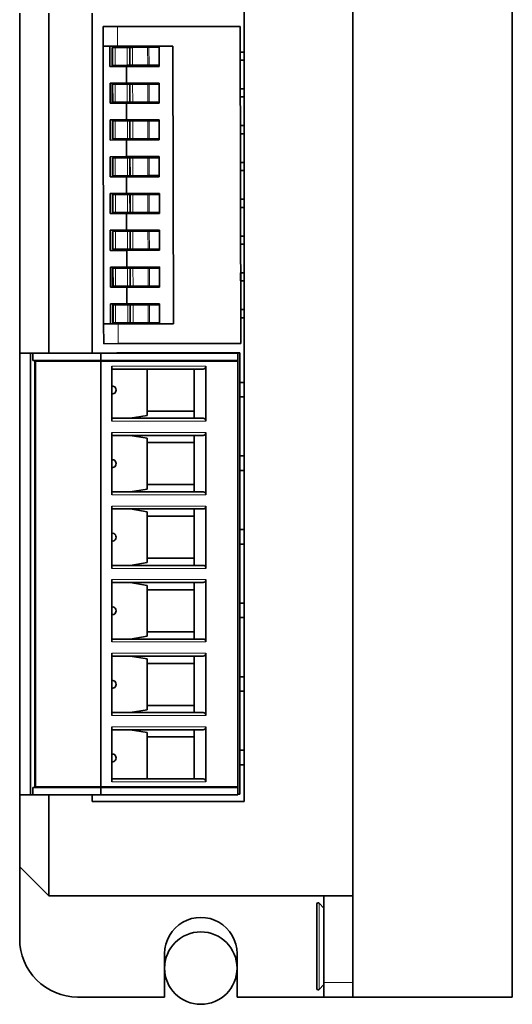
# Model space of a CAD drawing. Extents: x -249 to 1342, y -192 to 297.
# Tile 13 of 59: x 126 to 143, y 133 to 167. Entities that reach past the tile are written whole.
import ezdxf

# ---------------------------------------------------------------- set-up
doc = ezdxf.new("R2010")
doc.units = 0

msp = doc.modelspace()

# ---------------------------------------------------------------- linework, layer by layer
at = {"color": 7, "lineweight": 35}
for p, q in [((137.594971, 133.462585), (137.594971, 192.462585)), ((143.094971, 133.462585), (143.094971, 192.462585)), ((137.594971, 136.962585), (137.594971, 188.962585)), ((133.844971, 185.712585), (133.844971, 140.212585))]:
    msp.add_line(p, q, dxfattribs=at)
at = {"color": 7, "lineweight": 35, "ltscale": 0.293625}
for p, q in [((126.094971, 167.432617), (126.094971, 155.687622)), ((126.094971, 155.687592), (126.094971, 167.432587)), ((127.094971, 155.687592), (127.094971, 167.432587)), ((128.594971, 155.687592), (128.594971, 167.432587))]:
    msp.add_line(p, q, dxfattribs=at)
at = {"color": 7, "lineweight": 35, "ltscale": 0.0125}
for p, q in [((128.973663, 166.962769), (129.473663, 166.963684)), ((129.474899, 166.283691), (128.974899, 166.282776)), ((129.492279, 156.6987), (128.992294, 156.697784)), ((128.993515, 156.017792), (129.493515, 156.018707)), ((136.594971, 133.962585), (136.594971, 133.462585)), ((137.594971, 133.962585), (137.594971, 133.462585))]:
    msp.add_line(p, q, dxfattribs=at)
at = {"color": 7, "lineweight": 35, "ltscale": 0.017}
for p, q in [((128.973663, 166.962769), (128.974899, 166.282776)), ((128.993515, 156.017792), (128.992294, 156.697784))]:
    msp.add_line(p, q, dxfattribs=at)
at = {"color": 7, "lineweight": 35, "ltscale": 0.10575}
for p, q in [((133.703659, 166.971359), (129.473663, 166.963684)), ((133.723511, 156.026382), (129.493515, 156.018707))]:
    msp.add_line(p, q, dxfattribs=at)
at = {"color": 7, "lineweight": 13, "ltscale": 0.017}
for p, q in [((129.473663, 166.963684), (129.474899, 166.283691)), ((129.493515, 156.018707), (129.492279, 156.6987))]:
    msp.add_line(p, q, dxfattribs=at)
at = {"color": 7, "lineweight": 35, "ltscale": 0.273625}
msp.add_line((133.703659, 166.971359), (133.723511, 156.026382), dxfattribs=at)
at = {"color": 7, "lineweight": 35, "ltscale": 0.239625}
for p, q in [((128.992294, 156.697784), (128.974899, 166.282776)), ((131.379898, 166.28714), (131.397278, 156.702148))]:
    msp.add_line(p, q, dxfattribs=at)
at = {"color": 7, "lineweight": 35, "ltscale": 0.017375}
for p, q in [((129.2099, 166.283203), (129.211151, 165.588196)), ((130.904892, 166.286285), (130.906158, 165.591278)), ((129.212204, 165.013199), (129.213455, 164.318207)), ((130.907196, 165.016281), (130.908463, 164.321289)), ((129.214508, 163.74321), (129.215759, 163.048203)), ((130.9095, 163.746277), (130.910767, 163.051285)), ((129.216812, 162.473206), (129.218063, 161.778214)), ((130.911804, 162.476288), (130.913071, 161.781281)), ((129.219116, 161.203217), (129.220367, 160.508209)), ((130.914108, 161.206284), (130.915375, 160.511292)), ((129.22142, 159.933212), (129.222672, 159.23822)), ((130.916412, 159.936295), (130.917679, 159.241287)), ((129.223724, 158.663208), (129.224976, 157.968216)), ((130.918716, 158.66629), (130.919983, 157.971298)), ((129.226028, 157.393219), (129.227295, 156.698212)), ((130.921021, 157.396301), (130.922287, 156.701294))]:
    msp.add_line(p, q, dxfattribs=at)
at = {"color": 7, "lineweight": 35, "ltscale": 0.000605}
for p, q in [((129.287567, 166.24585), (129.311783, 166.24588)), ((129.312912, 165.625885), (129.288696, 165.625839)), ((129.289871, 164.975845), (129.314087, 164.975891)), ((129.315216, 164.355896), (129.291, 164.35585)), ((129.292175, 163.705841), (129.316391, 163.705887)), ((129.31752, 163.085892), (129.293304, 163.085846)), ((129.294479, 162.435852), (129.318695, 162.435898)), ((129.319824, 161.815887), (129.295609, 161.815857)), ((129.296783, 161.165848), (129.320999, 161.165894)), ((129.322128, 160.545898), (129.297913, 160.545853)), ((129.299088, 159.895859), (129.323303, 159.895905)), ((129.324432, 159.275894), (129.300217, 159.275848)), ((129.301392, 158.625854), (129.325607, 158.6259)), ((129.326736, 158.005905), (129.302521, 158.005859)), ((129.303696, 157.355865), (129.327911, 157.355896)), ((129.329041, 156.735901), (129.304825, 156.735855))]:
    msp.add_line(p, q, dxfattribs=at)
at = {"color": 7, "lineweight": 35, "ltscale": 0.0155}
for p, q in [((129.288696, 165.625839), (129.287567, 166.24585)), ((130.904953, 166.248779), (130.906082, 165.628784)), ((129.291, 164.35585), (129.289871, 164.975845)), ((130.907257, 164.978775), (130.908386, 164.35878)), ((129.293304, 163.085846), (129.292175, 163.705841)), ((130.909576, 163.708786), (130.91069, 163.088776)), ((129.295609, 161.815857), (129.294479, 162.435852)), ((130.91188, 162.438782), (130.912994, 161.818787)), ((129.297913, 160.545853), (129.296783, 161.165848)), ((130.914185, 161.168793), (130.915298, 160.548782)), ((129.300217, 159.275848), (129.299088, 159.895859)), ((130.916489, 159.898788), (130.917603, 159.278793)), ((129.302521, 158.005859), (129.301392, 158.625854)), ((130.918793, 158.628784), (130.919907, 158.008789)), ((129.304825, 156.735855), (129.303696, 157.355865)), ((130.921097, 157.358795), (130.922211, 156.7388))]:
    msp.add_line(p, q, dxfattribs=at)
at = {"color": 7, "lineweight": 35, "ltscale": 0.001874}
for p, q in [((129.386749, 166.246017), (129.311783, 166.24588)), ((129.387878, 165.626022), (129.312912, 165.625885)), ((129.389053, 164.976028), (129.314087, 164.975891)), ((129.390182, 164.356033), (129.315216, 164.355896)), ((129.391357, 163.706024), (129.316391, 163.705887)), ((129.392487, 163.086029), (129.31752, 163.085892)), ((129.393661, 162.436035), (129.318695, 162.435898)), ((129.394791, 161.816025), (129.319824, 161.815887)), ((129.395966, 161.166031), (129.320999, 161.165894)), ((129.397095, 160.546036), (129.322128, 160.545898)), ((129.399399, 159.276031), (129.324432, 159.275894)), ((129.401703, 158.006042), (129.326736, 158.005905)), ((129.404007, 156.736038), (129.329041, 156.735901))]:
    msp.add_line(p, q, dxfattribs=at)
at = {"color": 7, "lineweight": 13, "ltscale": 0.0155}
for p, q in [((129.311783, 166.24588), (129.312912, 165.625885)), ((129.386749, 166.246017), (129.387878, 165.626022)), ((129.805801, 166.24678), (129.806931, 165.626785)), ((129.880692, 166.246918), (129.881821, 165.626923)), ((129.906723, 165.626968), (129.905594, 166.246964)), ((129.991714, 165.627121), (129.990585, 166.247116)), ((130.511337, 165.628067), (130.510208, 166.248062)), ((130.557907, 165.628143), (130.556778, 166.248138)), ((129.314087, 164.975891), (129.315216, 164.355896)), ((129.389053, 164.976028), (129.390182, 164.356033)), ((129.808105, 164.976791), (129.809235, 164.356781)), ((129.882996, 164.976929), (129.884125, 164.356918)), ((129.909027, 164.356964), (129.907898, 164.976959)), ((129.994019, 164.357117), (129.992889, 164.977127)), ((130.513641, 164.358063), (130.512512, 164.978058)), ((130.560211, 164.358154), (130.559097, 164.978149)), ((129.316391, 163.705887), (129.31752, 163.085892)), ((129.391357, 163.706024), (129.392487, 163.086029)), ((129.81041, 163.706787), (129.811539, 163.086792)), ((129.8853, 163.706924), (129.886429, 163.086929)), ((129.911331, 163.086975), (129.910202, 163.70697)), ((129.996323, 163.087128), (129.995193, 163.707123)), ((130.515945, 163.088074), (130.514816, 163.708069)), ((130.562515, 163.08815), (130.561401, 163.708145)), ((129.318695, 162.435898), (129.319824, 161.815887)), ((129.393661, 162.436035), (129.394791, 161.816025)), ((129.812714, 162.436798), (129.813843, 161.816788)), ((129.887604, 162.43692), (129.888733, 161.816925)), ((129.913635, 161.816971), (129.912506, 162.436966)), ((129.998627, 161.817123), (129.997498, 162.437134)), ((130.51825, 161.818069), (130.51712, 162.438065)), ((130.564819, 161.818146), (130.563705, 162.438156)), ((129.320999, 161.165894), (129.322128, 160.545898)), ((129.395966, 161.166031), (129.397095, 160.546036)), ((129.815018, 161.166794), (129.816147, 160.546799)), ((129.889908, 161.166931), (129.891037, 160.546936)), ((129.915939, 160.546967), (129.91481, 161.166977)), ((130.000931, 160.547134), (129.999802, 161.16713)), ((130.520554, 160.548065), (130.519424, 161.168076)), ((130.567123, 160.548157), (130.56601, 161.168152)), ((129.323303, 159.895905), (129.324432, 159.275894)), ((129.398285, 159.896027), (129.399399, 159.276031)), ((129.817322, 159.89679), (129.818451, 159.276794)), ((129.892212, 159.896927), (129.893341, 159.276932)), ((129.918243, 159.276978), (129.917114, 159.896973)), ((130.003235, 159.27713), (130.002106, 159.897125)), ((130.522858, 159.278076), (130.521729, 159.898071)), ((130.569427, 159.278152), (130.568314, 159.898163)), ((129.325607, 158.6259), (129.326736, 158.005905)), ((129.400589, 158.626038), (129.401703, 158.006042)), ((129.819626, 158.626801), (129.820755, 158.006805)), ((129.894516, 158.626938), (129.895645, 158.006927)), ((129.920547, 158.006973), (129.919418, 158.626984)), ((130.005539, 158.007141), (130.00441, 158.627136)), ((130.525162, 158.008072), (130.524033, 158.628082)), ((130.571732, 158.008163), (130.570618, 158.628159)), ((129.327911, 157.355896), (129.329041, 156.735901)), ((129.402893, 157.356033), (129.404007, 156.736038)), ((129.82193, 157.356796), (129.823059, 156.736801)), ((129.89682, 157.356934), (129.897949, 156.736938)), ((129.922852, 156.736984), (129.921722, 157.356979)), ((130.007843, 156.737137), (130.006714, 157.357132)), ((130.527466, 156.738083), (130.526352, 157.358078)), ((130.574036, 156.738159), (130.572922, 157.358154))]:
    msp.add_line(p, q, dxfattribs=at)
at = {"color": 7, "lineweight": 35, "ltscale": 0.010476}
for p, q in [((129.386749, 166.246017), (129.805801, 166.24678)), ((129.387878, 165.626022), (129.806931, 165.626785)), ((129.389053, 164.976028), (129.808105, 164.976791)), ((129.390182, 164.356033), (129.809235, 164.356781)), ((129.391357, 163.706024), (129.81041, 163.706787)), ((129.392487, 163.086029), (129.811539, 163.086792)), ((129.393661, 162.436035), (129.812714, 162.436798)), ((129.394791, 161.816025), (129.813843, 161.816788)), ((129.395966, 161.166031), (129.815018, 161.166794)), ((129.397095, 160.546036), (129.816147, 160.546799)), ((129.398285, 159.896027), (129.817322, 159.89679)), ((129.399399, 159.276031), (129.818451, 159.276794)), ((129.400589, 158.626038), (129.819626, 158.626801)), ((129.401703, 158.006042), (129.820755, 158.006805)), ((129.402893, 157.356033), (129.82193, 157.356796)), ((129.404007, 156.736038), (129.823059, 156.736801))]:
    msp.add_line(p, q, dxfattribs=at)
at = {"color": 7, "lineweight": 35, "ltscale": 0.047625}
for p, q in [((129.474899, 166.283691), (131.379898, 166.28714)), ((129.492279, 156.6987), (131.397278, 156.702148))]:
    msp.add_line(p, q, dxfattribs=at)
at = {"color": 7, "lineweight": 35, "ltscale": 0.001872}
for p, q in [((129.880692, 166.246918), (129.805801, 166.24678)), ((129.881821, 165.626923), (129.806931, 165.626785)), ((129.882996, 164.976929), (129.808105, 164.976791)), ((129.884125, 164.356918), (129.809235, 164.356781)), ((129.8853, 163.706924), (129.81041, 163.706787)), ((129.886429, 163.086929), (129.811539, 163.086792)), ((129.887604, 162.43692), (129.812714, 162.436798)), ((129.888733, 161.816925), (129.813843, 161.816788)), ((129.889908, 161.166931), (129.815018, 161.166794)), ((129.891037, 160.546936), (129.816147, 160.546799)), ((129.892212, 159.896927), (129.817322, 159.89679)), ((129.893341, 159.276932), (129.818451, 159.276794)), ((129.894516, 158.626938), (129.819626, 158.626801)), ((129.895645, 158.006927), (129.820755, 158.006805)), ((129.89682, 157.356934), (129.82193, 157.356796)), ((129.897949, 156.736938), (129.823059, 156.736801))]:
    msp.add_line(p, q, dxfattribs=at)
at = {"color": 7, "lineweight": 35, "ltscale": 0.000623}
for p, q in [((129.880692, 166.246918), (129.905594, 166.246964)), ((129.906723, 165.626968), (129.881821, 165.626923)), ((129.882996, 164.976929), (129.907898, 164.976959)), ((129.909027, 164.356964), (129.884125, 164.356918)), ((129.8853, 163.706924), (129.910202, 163.70697)), ((129.911331, 163.086975), (129.886429, 163.086929)), ((129.887604, 162.43692), (129.912506, 162.436966)), ((129.913635, 161.816971), (129.888733, 161.816925)), ((129.889908, 161.166931), (129.91481, 161.166977)), ((129.915939, 160.546967), (129.891037, 160.546936)), ((129.892212, 159.896927), (129.917114, 159.896973)), ((129.918243, 159.276978), (129.893341, 159.276932)), ((129.894516, 158.626938), (129.919418, 158.626984)), ((129.920547, 158.006973), (129.895645, 158.006927)), ((129.89682, 157.356934), (129.921722, 157.356979)), ((129.922852, 156.736984), (129.897949, 156.736938))]:
    msp.add_line(p, q, dxfattribs=at)
at = {"color": 7, "lineweight": 35, "ltscale": 0.002125}
for p, q in [((129.905594, 166.246964), (129.990585, 166.247116)), ((129.991714, 165.627121), (129.906723, 165.626968)), ((129.907898, 164.976959), (129.992889, 164.977127)), ((129.994019, 164.357117), (129.909027, 164.356964)), ((129.910202, 163.70697), (129.995193, 163.707123)), ((129.996323, 163.087128), (129.911331, 163.086975)), ((129.912506, 162.436966), (129.997498, 162.437134)), ((129.998627, 161.817123), (129.913635, 161.816971)), ((129.91481, 161.166977), (129.999802, 161.16713)), ((130.000931, 160.547134), (129.915939, 160.546967)), ((129.917114, 159.896973), (130.002106, 159.897125)), ((130.003235, 159.27713), (129.918243, 159.276978)), ((129.919418, 158.626984), (130.00441, 158.627136)), ((130.005539, 158.007141), (129.920547, 158.006973)), ((129.921722, 157.356979), (130.006714, 157.357132)), ((130.007843, 156.737137), (129.922852, 156.736984))]:
    msp.add_line(p, q, dxfattribs=at)
at = {"color": 7, "lineweight": 35, "ltscale": 0.012991}
for p, q in [((129.990585, 166.247116), (130.510208, 166.248062)), ((129.991714, 165.627121), (130.511337, 165.628067)), ((129.992889, 164.977127), (130.512512, 164.978058)), ((129.994019, 164.357117), (130.513641, 164.358063)), ((129.995193, 163.707123), (130.514816, 163.708069)), ((129.996323, 163.087128), (130.515945, 163.088074)), ((129.997498, 162.437134), (130.51712, 162.438065)), ((129.998627, 161.817123), (130.51825, 161.818069)), ((129.999802, 161.16713), (130.519424, 161.168076)), ((130.000931, 160.547134), (130.520554, 160.548065)), ((130.002106, 159.897125), (130.521729, 159.898071)), ((130.003235, 159.27713), (130.522858, 159.278076)), ((130.00441, 158.627136), (130.524033, 158.628082)), ((130.005539, 158.007141), (130.525162, 158.008072)), ((130.006714, 157.357132), (130.526352, 157.358078)), ((130.007843, 156.737137), (130.527466, 156.738083))]:
    msp.add_line(p, q, dxfattribs=at)
at = {"color": 7, "lineweight": 35, "ltscale": 0.001164}
for p, q in [((130.556778, 166.248138), (130.510208, 166.248062)), ((130.511337, 165.628067), (130.557907, 165.628143)), ((130.513641, 164.358063), (130.560211, 164.358154)), ((130.515945, 163.088074), (130.562515, 163.08815)), ((130.51825, 161.818069), (130.564819, 161.818146)), ((130.520554, 160.548065), (130.567123, 160.548157)), ((130.522858, 159.278076), (130.569427, 159.278152)), ((130.525162, 158.008072), (130.571732, 158.008163)), ((130.572922, 157.358154), (130.526352, 157.358078)), ((130.527466, 156.738083), (130.574036, 156.738159))]:
    msp.add_line(p, q, dxfattribs=at)
at = {"color": 7, "lineweight": 35, "ltscale": 0.008704}
for p, q in [((130.556778, 166.248138), (130.904953, 166.248779)), ((130.557907, 165.628143), (130.906082, 165.628784)), ((130.559097, 164.978149), (130.907257, 164.978775)), ((130.560211, 164.358154), (130.908386, 164.35878)), ((130.561401, 163.708145), (130.909576, 163.708786)), ((130.562515, 163.08815), (130.91069, 163.088776)), ((130.563705, 162.438156), (130.91188, 162.438782)), ((130.564819, 161.818146), (130.912994, 161.818787)), ((130.56601, 161.168152), (130.914185, 161.168793)), ((130.567123, 160.548157), (130.915298, 160.548782)), ((130.568314, 159.898163), (130.916489, 159.898788)), ((130.569427, 159.278152), (130.917603, 159.278793)), ((130.570618, 158.628159), (130.918793, 158.628784)), ((130.571732, 158.008163), (130.919907, 158.008789)), ((130.572922, 157.358154), (130.921097, 157.358795)), ((130.574036, 156.738159), (130.922211, 156.7388))]:
    msp.add_line(p, q, dxfattribs=at)
at = {"color": 7, "lineweight": 35, "ltscale": 0.003493}
msp.add_line((133.844971, 166.084106), (133.705261, 166.083862), dxfattribs=at)
at = {"color": 7, "lineweight": 35, "ltscale": 0.014125}
for p, q in [((129.776154, 165.589233), (129.211151, 165.588196)), ((129.777191, 165.014236), (129.212204, 165.013199)), ((129.778458, 164.319229), (129.213455, 164.318207)), ((129.77951, 163.744232), (129.214508, 163.74321)), ((129.780762, 163.04924), (129.215759, 163.048203)), ((129.781815, 162.474228), (129.216812, 162.473206)), ((129.783066, 161.779236), (129.218063, 161.778214)), ((129.784119, 161.204239), (129.219116, 161.203217)), ((129.78537, 160.509232), (129.220367, 160.508209)), ((129.786423, 159.934235), (129.22142, 159.933212)), ((129.787674, 159.239243), (129.222672, 159.23822)), ((129.788727, 158.664246), (129.223724, 158.663208)), ((129.789978, 157.969238), (129.224976, 157.968216)), ((129.791031, 157.394241), (129.226028, 157.393219))]:
    msp.add_line(p, q, dxfattribs=at)
at = {"color": 7, "lineweight": 35, "ltscale": 0.02825}
for p, q in [((129.776154, 165.589233), (130.906158, 165.591278)), ((129.777191, 165.014236), (130.907196, 165.016281)), ((129.778458, 164.319229), (130.908463, 164.321289)), ((129.77951, 163.744232), (130.9095, 163.746277)), ((129.780762, 163.04924), (130.910767, 163.051285)), ((129.781815, 162.474228), (130.911804, 162.476288)), ((129.783066, 161.779236), (130.913071, 161.781281)), ((129.784119, 161.204239), (130.914108, 161.206284)), ((129.78537, 160.509232), (130.915375, 160.511292)), ((129.786423, 159.934235), (130.916412, 159.936295)), ((129.787674, 159.239243), (130.917679, 159.241287)), ((129.788727, 158.664246), (130.918716, 158.66629)), ((129.789978, 157.969238), (130.919983, 157.971298)), ((129.791031, 157.394241), (130.921021, 157.396301))]:
    msp.add_line(p, q, dxfattribs=at)
at = {"color": 7, "lineweight": 35, "ltscale": 0.014375}
for p, q in [((129.776154, 165.589233), (129.777191, 165.014236)), ((129.778458, 164.319229), (129.77951, 163.744232)), ((129.780762, 163.04924), (129.781815, 162.474228)), ((129.783066, 161.779236), (129.784119, 161.204239)), ((129.78537, 160.509232), (129.786423, 159.934235)), ((129.787674, 159.239243), (129.788727, 158.664246)), ((129.789978, 157.969238), (129.791031, 157.394241))]:
    msp.add_line(p, q, dxfattribs=at)
at = {"color": 7, "lineweight": 35, "ltscale": 0.00348}
msp.add_line((133.705765, 165.803864), (133.844971, 165.804108), dxfattribs=at)
at = {"color": 7, "lineweight": 35, "ltscale": 0.001165}
for p, q in [((130.559097, 164.978149), (130.512512, 164.978058)), ((130.561401, 163.708145), (130.514816, 163.708069)), ((130.563705, 162.438156), (130.51712, 162.438065)), ((130.56601, 161.168152), (130.519424, 161.168076)), ((130.568314, 159.898163), (130.521729, 159.898071)), ((130.570618, 158.628159), (130.524033, 158.628082))]:
    msp.add_line(p, q, dxfattribs=at)
at = {"color": 7, "lineweight": 35, "ltscale": 0.003435}
msp.add_line((133.844971, 164.814117), (133.707565, 164.813858), dxfattribs=at)
at = {"color": 7, "lineweight": 35, "ltscale": 0.003422}
msp.add_line((133.708084, 164.533859), (133.844971, 164.534119), dxfattribs=at)
at = {"color": 7, "lineweight": 35, "ltscale": 0.003378}
msp.add_line((133.844971, 163.544113), (133.709869, 163.543869), dxfattribs=at)
at = {"color": 7, "lineweight": 35, "ltscale": 0.003365}
msp.add_line((133.710388, 163.26387), (133.844971, 163.264114), dxfattribs=at)
at = {"color": 7, "lineweight": 35, "ltscale": 0.00332}
msp.add_line((133.844971, 162.274109), (133.712173, 162.273865), dxfattribs=at)
at = {"color": 7, "lineweight": 35, "ltscale": 0.003307}
msp.add_line((133.712692, 161.993866), (133.844971, 161.99411), dxfattribs=at)
at = {"color": 7, "lineweight": 35, "ltscale": 0.003262}
msp.add_line((133.844971, 161.004105), (133.714478, 161.003876), dxfattribs=at)
at = {"color": 7, "lineweight": 35, "ltscale": 0.003249}
msp.add_line((133.714996, 160.723877), (133.844971, 160.724106), dxfattribs=at)
at = {"color": 7, "lineweight": 35, "ltscale": 0.001875}
for p, q in [((129.398285, 159.896027), (129.323303, 159.895905)), ((129.400589, 158.626038), (129.325607, 158.6259)), ((129.402893, 157.356033), (129.327911, 157.355896)), ((133.61998, 140.462585), (133.694977, 140.462585))]:
    msp.add_line(p, q, dxfattribs=at)
at = {"color": 7, "lineweight": 35, "ltscale": 0.003205}
msp.add_line((133.844971, 159.7341), (133.716782, 159.733871), dxfattribs=at)
at = {"color": 7, "lineweight": 35, "ltscale": 0.003192}
msp.add_line((133.7173, 159.453873), (133.844971, 159.454102), dxfattribs=at)
at = {"color": 7, "lineweight": 35, "ltscale": 0.003147}
msp.add_line((133.844971, 158.464096), (133.719086, 158.463867), dxfattribs=at)
at = {"color": 7, "lineweight": 35, "ltscale": 0.007}
for p, q in [((133.719604, 158.183868), (133.719086, 158.463867)), ((133.721909, 156.913879), (133.72139, 157.193878))]:
    msp.add_line(p, q, dxfattribs=at)
at = {"color": 7, "lineweight": 35, "ltscale": 0.003134}
msp.add_line((133.719604, 158.183868), (133.844971, 158.184097), dxfattribs=at)
at = {"color": 7, "lineweight": 35, "ltscale": 0.00309}
msp.add_line((133.844971, 157.194092), (133.72139, 157.193878), dxfattribs=at)
at = {"color": 7, "lineweight": 35, "ltscale": 0.003077}
msp.add_line((133.721909, 156.913879), (133.844971, 156.914093), dxfattribs=at)
at = {"color": 7, "lineweight": 35, "ltscale": 0.009375}
for p, q in [((126.469971, 155.687592), (126.094971, 155.687592)), ((126.469971, 140.447586), (126.094971, 140.447586))]:
    msp.add_line(p, q, dxfattribs=at)
at = {"color": 7, "lineweight": 35, "ltscale": 0.381}
for p, q in [((126.094971, 140.447586), (126.094971, 155.687592)), ((126.469971, 140.447586), (126.469971, 155.687592)), ((133.694977, 140.462585), (133.694977, 155.702591))]:
    msp.add_line(p, q, dxfattribs=at)
at = {"color": 7, "lineweight": 35, "ltscale": 0.001994}
for p, q in [((126.549728, 155.687592), (126.469971, 155.687592)), ((126.549728, 140.447586), (126.469971, 140.447586))]:
    msp.add_line(p, q, dxfattribs=at)
at = {"color": 7, "lineweight": 35, "ltscale": 0.058631}
for p, q in [((128.894974, 155.687592), (126.549728, 155.687592)), ((126.549728, 155.442581), (128.894974, 155.442581)), ((128.894974, 140.692581), (126.549728, 140.692581)), ((128.894974, 140.447586), (126.549728, 140.447586))]:
    msp.add_line(p, q, dxfattribs=at)
at = {"color": 7, "lineweight": 35, "ltscale": 0.006125}
for p, q in [((126.549728, 155.442581), (126.549728, 155.687592)), ((128.894974, 155.442581), (128.894974, 155.687592)), ((133.619965, 155.442581), (133.619965, 155.687592)), ((126.549728, 140.447586), (126.549728, 140.692581)), ((128.894974, 140.447586), (128.894974, 140.692581)), ((133.619965, 140.447586), (133.619965, 140.692581))]:
    msp.add_line(p, q, dxfattribs=at)
at = {"color": 7, "lineweight": 35, "ltscale": 0.118125}
for p, q in [((133.619965, 155.687592), (128.894974, 155.687592)), ((133.619965, 155.442581), (128.894974, 155.442581)), ((133.619965, 155.417587), (128.894974, 155.417587)), ((133.619965, 140.71759), (128.894974, 140.71759)), ((128.894974, 140.692581), (133.619965, 140.692581)), ((133.619965, 140.447586), (128.894974, 140.447586))]:
    msp.add_line(p, q, dxfattribs=at)
at = {"color": 7, "lineweight": 35, "ltscale": 0.00625}
for p, q in [((129.694977, 155.702591), (129.444977, 155.702591)), ((130.219971, 155.702591), (129.969971, 155.702591))]:
    msp.add_line(p, q, dxfattribs=at)
at = {"color": 7, "lineweight": 35, "ltscale": 0.000375}
for p, q in [((129.444977, 155.687592), (129.444977, 155.702591)), ((129.694977, 155.687592), (129.694977, 155.702591)), ((129.969971, 155.702591), (129.969971, 155.687592)), ((130.219971, 155.687592), (130.219971, 155.702591)), ((131.469971, 155.687592), (131.469971, 155.702591)), ((132.019974, 155.687592), (132.019974, 155.702591)), ((132.869965, 155.702591), (132.869965, 155.687592)), ((132.969971, 155.702591), (132.969971, 155.687592))]:
    msp.add_line(p, q, dxfattribs=at)
at = {"color": 7, "lineweight": 35, "ltscale": 0.006875}
msp.add_line((129.694977, 155.702591), (129.969971, 155.702591), dxfattribs=at)
at = {"color": 7, "lineweight": 35, "ltscale": 0.03125}
msp.add_line((131.469971, 155.702591), (130.219971, 155.702591), dxfattribs=at)
at = {"color": 7, "lineweight": 35, "ltscale": 0.01375}
msp.add_line((132.019974, 155.702591), (131.469971, 155.702591), dxfattribs=at)
at = {"color": 7, "lineweight": 35, "ltscale": 0.02125}
msp.add_line((132.019974, 155.702591), (132.869965, 155.702591), dxfattribs=at)
at = {"color": 7, "lineweight": 35, "ltscale": 0.0025}
msp.add_line((132.869965, 155.702591), (132.969971, 155.702591), dxfattribs=at)
at = {"color": 7, "lineweight": 35, "ltscale": 0.018125}
msp.add_line((132.969971, 155.702591), (133.694977, 155.702591), dxfattribs=at)
at = {"color": 7, "lineweight": 35, "ltscale": 0.36875}
msp.add_line((126.619972, 155.442581), (126.619972, 140.692581), dxfattribs=at)
at = {"color": 7, "lineweight": 35, "ltscale": 0.05625}
for p, q in [((128.894974, 155.417587), (126.644974, 155.417587)), ((126.644974, 140.71759), (128.894974, 140.71759))]:
    msp.add_line(p, q, dxfattribs=at)
at = {"color": 7, "lineweight": 35, "ltscale": 0.3675}
for p, q in [((126.644974, 140.71759), (126.644974, 155.417587)), ((128.894974, 140.71759), (128.894974, 155.417587)), ((133.619965, 140.71759), (133.619965, 155.417587))]:
    msp.add_line(p, q, dxfattribs=at)
at = {"color": 7, "lineweight": 35, "ltscale": 0.000625}
for p, q in [((126.994972, 155.442581), (126.994972, 155.417587)), ((128.921219, 155.442581), (128.921219, 155.417587)), ((129.203064, 155.442581), (129.203064, 155.417587)), ((129.544968, 155.442581), (129.544968, 155.417587)), ((129.744965, 155.442581), (129.744965, 155.417587)), ((129.894974, 155.417587), (129.894974, 155.442581)), ((130.369965, 155.442581), (130.369965, 155.417587)), ((132.144974, 155.442581), (132.144974, 155.417587)), ((133.019974, 155.417587), (133.019974, 155.442581)), ((133.269974, 155.417587), (133.269974, 155.442581)), ((126.644974, 154.792587), (126.619972, 154.792587)), ((126.644974, 154.042587), (126.619972, 154.042587)), ((126.644974, 152.252579), (126.619972, 152.252579)), ((126.644974, 151.502579), (126.619972, 151.502579)), ((126.644974, 149.712585), (126.619972, 149.712585)), ((126.644974, 148.962585), (126.619972, 148.962585)), ((126.644974, 147.172592), (126.619972, 147.172592)), ((126.644974, 146.422592), (126.619972, 146.422592)), ((126.644974, 144.632584), (126.619972, 144.632584)), ((126.644974, 143.882584), (126.619972, 143.882584)), ((126.644974, 142.09259), (126.619972, 142.09259)), ((126.644974, 141.34259), (126.619972, 141.34259)), ((126.994972, 140.71759), (126.994972, 140.692581)), ((128.921219, 140.71759), (128.921219, 140.692581)), ((129.203064, 140.71759), (129.203064, 140.692581)), ((129.544968, 140.71759), (129.544968, 140.692581)), ((129.744965, 140.71759), (129.744965, 140.692581)), ((129.894974, 140.692581), (129.894974, 140.71759)), ((130.369965, 140.71759), (130.369965, 140.692581)), ((132.144974, 140.71759), (132.144974, 140.692581)), ((133.019974, 140.692581), (133.019974, 140.71759)), ((133.269974, 140.692581), (133.269974, 140.71759))]:
    msp.add_line(p, q, dxfattribs=at)
at = {"color": 7, "lineweight": 13, "ltscale": 0.000625}
for p, q in [((130.016144, 155.442581), (130.016144, 155.417587)), ((133.119965, 155.417587), (133.119965, 155.442581)), ((133.169968, 155.417587), (133.169968, 155.442581)), ((130.016144, 140.71759), (130.016144, 140.692581)), ((133.119965, 140.692581), (133.119965, 140.71759)), ((133.169968, 140.692581), (133.169968, 140.71759))]:
    msp.add_line(p, q, dxfattribs=at)
at = {"color": 7, "lineweight": 35, "ltscale": 0.00875}
for p, q in [((133.619965, 155.441422), (133.269974, 155.441422)), ((133.619965, 140.693985), (133.269974, 140.693985))]:
    msp.add_line(p, q, dxfattribs=at)
at = {"color": 7, "lineweight": 35, "ltscale": 0.000596}
for p, q in [((133.619965, 155.417587), (133.619965, 155.441422)), ((133.619965, 140.693756), (133.619965, 140.71759))]:
    msp.add_line(p, q, dxfattribs=at)
at = {"color": 7, "lineweight": 35, "ltscale": 0.0475}
for p, q in [((129.269974, 155.242584), (129.269974, 153.34259)), ((132.519974, 153.34259), (132.519974, 155.242584)), ((129.269974, 142.792587), (129.269974, 140.892578)), ((132.519974, 140.892578), (132.519974, 142.792587))]:
    msp.add_line(p, q, dxfattribs=at)
at = {"color": 7, "lineweight": 13, "ltscale": 0.08125}
for p, q in [((129.269974, 155.242584), (132.519974, 155.242584)), ((132.519974, 153.34259), (129.269974, 153.34259)), ((129.269974, 152.952591), (132.519974, 152.952591)), ((132.519974, 150.802582), (129.269974, 150.802582)), ((129.269974, 150.412582), (132.519974, 150.412582)), ((132.519974, 148.262589), (129.269974, 148.262589)), ((129.269974, 147.872589), (132.519974, 147.872589)), ((132.519974, 145.72258), (129.269974, 145.72258)), ((129.269974, 145.332581), (132.519974, 145.332581)), ((132.519974, 143.182587), (129.269974, 143.182587)), ((129.269974, 142.792587), (132.519974, 142.792587)), ((132.519974, 140.892578), (129.269974, 140.892578))]:
    msp.add_line(p, q, dxfattribs=at)
at = {"color": 7, "lineweight": 35, "ltscale": 0.079028}
for p, q in [((132.431076, 155.142578), (129.269974, 155.142578)), ((129.269974, 153.442581), (132.431076, 153.442581)), ((132.431076, 152.852585), (129.269974, 152.852585)), ((129.269974, 150.902588), (132.431076, 150.902588)), ((132.431076, 150.312592), (129.269974, 150.312592)), ((129.269974, 148.362579), (132.431076, 148.362579)), ((132.431076, 147.772583), (129.269974, 147.772583)), ((129.269974, 145.822586), (132.431076, 145.822586)), ((132.431076, 145.23259), (129.269974, 145.23259)), ((129.269974, 143.282593), (132.431076, 143.282593)), ((132.431076, 142.692581), (129.269974, 142.692581)), ((129.269974, 140.992584), (132.431076, 140.992584))]:
    msp.add_line(p, q, dxfattribs=at)
at = {"color": 7, "lineweight": 35, "ltscale": 0.040044}
msp.add_line((130.494965, 153.540802), (130.494965, 155.142578), dxfattribs=at)
at = {"color": 7, "lineweight": 35, "ltscale": 0.0425}
for p, q in [((132.119965, 153.442581), (132.119965, 155.142578)), ((132.119965, 140.992584), (132.119965, 142.692581))]:
    msp.add_line(p, q, dxfattribs=at)
at = {"color": 7, "lineweight": 35, "ltscale": 0.00375}
for p, q in [((133.694977, 154.682587), (133.844971, 154.682587)), ((133.844971, 154.182587), (133.694977, 154.182587)), ((133.694977, 152.142578), (133.844971, 152.142578)), ((133.844971, 151.642578), (133.694977, 151.642578)), ((133.694977, 149.602585), (133.844971, 149.602585)), ((133.844971, 149.102585), (133.694977, 149.102585)), ((133.694977, 147.062592), (133.844971, 147.062592)), ((133.844971, 146.562592), (133.694977, 146.562592)), ((133.694977, 144.522583), (133.844971, 144.522583)), ((133.844971, 144.022583), (133.694977, 144.022583)), ((133.694977, 141.98259), (133.844971, 141.98259)), ((133.844971, 141.48259), (133.694977, 141.48259))]:
    msp.add_line(p, q, dxfattribs=at)
at = {"color": 7, "lineweight": 35, "ltscale": 0.040625}
for p, q in [((130.494965, 153.692581), (132.119965, 153.692581)), ((130.494965, 152.602585), (132.119965, 152.602585)), ((130.494965, 151.152588), (132.119965, 151.152588)), ((130.494965, 150.062592), (132.119965, 150.062592)), ((130.494965, 148.612579), (132.119965, 148.612579)), ((130.494965, 147.522583), (132.119965, 147.522583)), ((130.494965, 146.072586), (132.119965, 146.072586)), ((130.494965, 144.98259), (132.119965, 144.98259)), ((130.494965, 143.532593), (132.119965, 143.532593)), ((130.494965, 142.442581), (132.119965, 142.442581))]:
    msp.add_line(p, q, dxfattribs=at)
at = {"color": 7, "lineweight": 35, "ltscale": 0.014851}
for p, q in [((130.494965, 153.540802), (129.909103, 153.442581)), ((130.494965, 152.754364), (129.909103, 152.852585)), ((130.494965, 151.000793), (129.909103, 150.902588)), ((130.494965, 150.214371), (129.909103, 150.312592)), ((130.494965, 148.4608), (129.909103, 148.362579)), ((130.494965, 147.674377), (129.909103, 147.772583)), ((130.494965, 145.920807), (129.909103, 145.822586)), ((130.494965, 145.134369), (129.909103, 145.23259)), ((130.494965, 143.380798), (129.909103, 143.282593)), ((130.494965, 142.594376), (129.909103, 142.692581))]:
    msp.add_line(p, q, dxfattribs=at)
at = {"color": 7, "lineweight": 35, "ltscale": 0.05375}
for p, q in [((129.269974, 152.952591), (129.269974, 150.802582)), ((132.519974, 150.802582), (132.519974, 152.952591)), ((129.269974, 150.412582), (129.269974, 148.262589)), ((132.519974, 148.262589), (132.519974, 150.412582)), ((129.269974, 147.872589), (129.269974, 145.72258)), ((132.519974, 145.72258), (132.519974, 147.872589)), ((129.269974, 145.332581), (129.269974, 143.182587)), ((132.519974, 143.182587), (132.519974, 145.332581))]:
    msp.add_line(p, q, dxfattribs=at)
at = {"color": 7, "lineweight": 35, "ltscale": 0.043839}
for p, q in [((130.494965, 151.000793), (130.494965, 152.754364)), ((130.494965, 148.4608), (130.494965, 150.214371)), ((130.494965, 145.920807), (130.494965, 147.674377)), ((130.494965, 143.380798), (130.494965, 145.134369))]:
    msp.add_line(p, q, dxfattribs=at)
at = {"color": 7, "lineweight": 35, "ltscale": 0.04875}
for p, q in [((132.119965, 150.902588), (132.119965, 152.852585)), ((132.119965, 148.362579), (132.119965, 150.312592)), ((132.119965, 145.822586), (132.119965, 147.772583)), ((132.119965, 143.282593), (132.119965, 145.23259))]:
    msp.add_line(p, q, dxfattribs=at)
at = {"color": 7, "lineweight": 35, "ltscale": 0.040045}
msp.add_line((130.494965, 140.992584), (130.494965, 142.594376), dxfattribs=at)
at = {"color": 7, "lineweight": 35, "ltscale": 0.124626}
msp.add_line((126.094971, 140.447617), (126.094971, 135.462585), dxfattribs=at)
at = {"color": 7, "lineweight": 35, "ltscale": 0.062125}
msp.add_line((126.094971, 137.962585), (126.094971, 140.447586), dxfattribs=at)
at = {"color": 7, "lineweight": 35, "ltscale": 0.087125}
msp.add_line((127.094971, 136.962585), (127.094971, 140.447586), dxfattribs=at)
at = {"color": 7, "lineweight": 35, "ltscale": 0.005875}
msp.add_line((128.594971, 140.212585), (128.594971, 140.447586), dxfattribs=at)
at = {"color": 7, "lineweight": 35, "ltscale": 0.13125}
msp.add_line((133.844971, 140.212585), (128.594971, 140.212585), dxfattribs=at)
at = {"color": 7, "lineweight": 35, "ltscale": 0.035355}
msp.add_line((127.094971, 136.962585), (126.094971, 137.962585), dxfattribs=at)
at = {"color": 7, "lineweight": 35, "ltscale": 0.2625}
msp.add_line((127.094971, 136.962585), (137.594971, 136.962585), dxfattribs=at)
at = {"color": 7, "lineweight": 35, "ltscale": 0.036281}
for p, q in [((136.344971, 136.663834), (136.344971, 135.212585)), ((136.344971, 135.212585), (136.344971, 133.761337))]:
    msp.add_line(p, q, dxfattribs=at)
at = {"color": 7, "lineweight": 13, "ltscale": 0.037149}
for p, q in [((136.430939, 135.212585), (136.430939, 136.698563)), ((136.430939, 133.726608), (136.430939, 135.212585))]:
    msp.add_line(p, q, dxfattribs=at)
at = {"color": 7, "lineweight": 35, "ltscale": 0.005903}
for p, q in [((136.594971, 136.528702), (136.430939, 136.698563)), ((136.594971, 133.896469), (136.430939, 133.726608))]:
    msp.add_line(p, q, dxfattribs=at)
at = {"color": 7, "lineweight": 35, "ltscale": 0.075}
for p, q in [((136.594971, 133.962585), (136.594971, 136.962585)), ((137.594971, 133.962585), (137.594971, 136.962585)), ((128.094971, 133.462585), (131.094971, 133.462585)), ((133.594971, 133.462585), (136.594986, 133.462585))]:
    msp.add_line(p, q, dxfattribs=at)
at = {"color": 7, "lineweight": 35, "ltscale": 0.025}
for p, q in [((136.594971, 136.962585), (137.594971, 136.962585)), ((136.594971, 133.462585), (137.594971, 133.462585))]:
    msp.add_line(p, q, dxfattribs=at)
at = {"color": 7, "lineweight": 35, "ltscale": 0.0375}
for p, q in [((131.094971, 134.962585), (131.094971, 133.462585)), ((133.594971, 134.962585), (133.594971, 133.462585))]:
    msp.add_line(p, q, dxfattribs=at)
at = {"color": 7, "lineweight": 13, "ltscale": 0.025}
msp.add_line((136.594971, 133.962585), (137.594971, 133.962585), dxfattribs=at)
at = {"color": 7, "lineweight": 35, "ltscale": 0.1375}
msp.add_line((137.594971, 133.462585), (143.094971, 133.462585), dxfattribs=at)
at = {"color": 7, "lineweight": 35}
msp.add_circle((132.344971, 134.462585), 1.25, dxfattribs=at)
for centre, radius, start, end in [((132.429962, 153.358841), 0.083828, 43.113407, 89.237057), ((132.421051, 153.346756), 0.09881, 357.588676, 44.695238), ((132.429962, 150.818832), 0.083828, 43.113407, 89.237057), ((132.421051, 150.806747), 0.09881, 357.588676, 44.695238), ((132.429962, 148.278839), 0.083828, 43.113407, 89.237057), ((132.421051, 148.266754), 0.09881, 357.588676, 44.695238), ((132.429962, 145.738831), 0.083828, 43.113407, 89.237057), ((132.421051, 145.726746), 0.09881, 357.588676, 44.695238), ((132.429962, 143.198837), 0.083828, 43.113407, 89.237057), ((132.421051, 143.186752), 0.09881, 357.588676, 44.695238), ((132.429962, 140.908829), 0.083828, 43.113407, 89.237057), ((132.421051, 140.896744), 0.09881, 357.588676, 44.695238), ((136.394974, 136.663834), 0.05, 90.000003, 179.999995), ((136.394974, 136.663834), 0.050003, 44.001363, 89.998636), ((132.344971, 134.962585), 1.25, 0, 180.000005), ((128.094971, 135.462585), 2, 179.999995, 269.999997), ((136.394974, 133.761337), 0.05, 180.000005, 269.999997), ((136.394974, 133.761337), 0.050003, 270.00137, 315.99863)]:
    msp.add_arc(centre, radius, start, end, dxfattribs=at)
for centre, major_axis, ratio, start_param, end_param in [((132.431076, 155.242584), (0, 0.100006), 0.888889, 3.141592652, 4.712388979), ((129.298813, 154.417587), (0, -0.133759), 0.905237, 6.042615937, 9.665347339), ((132.431076, 152.952591), (0, -0.100006), 0.888889, 6.283185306, 7.853981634), ((129.298813, 151.877579), (0, -0.133759), 0.905237, 6.042615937, 9.665347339), ((132.431076, 150.412582), (0, -0.100006), 0.888889, 6.283185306, 7.853981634), ((129.298813, 149.337585), (0, -0.133759), 0.905237, 6.042615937, 9.665347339), ((132.431076, 147.872589), (0, -0.100006), 0.888889, 6.283185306, 7.853981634), ((129.298813, 146.797592), (0, -0.133759), 0.905237, 6.042615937, 9.665347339), ((132.431076, 145.332581), (0, -0.100006), 0.888889, 6.283185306, 7.853981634), ((129.298813, 144.257584), (0, -0.133759), 0.905237, 6.042615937, 9.665347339), ((132.431076, 142.792587), (0, -0.100006), 0.888889, 6.283185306, 7.853981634), ((129.298813, 141.71759), (0, -0.133759), 0.905237, 6.042615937, 9.665347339)]:
    msp.add_ellipse(centre, major_axis=major_axis, ratio=ratio, start_param=start_param, end_param=end_param, dxfattribs=at)

doc.saveas('drawing.dxf')
